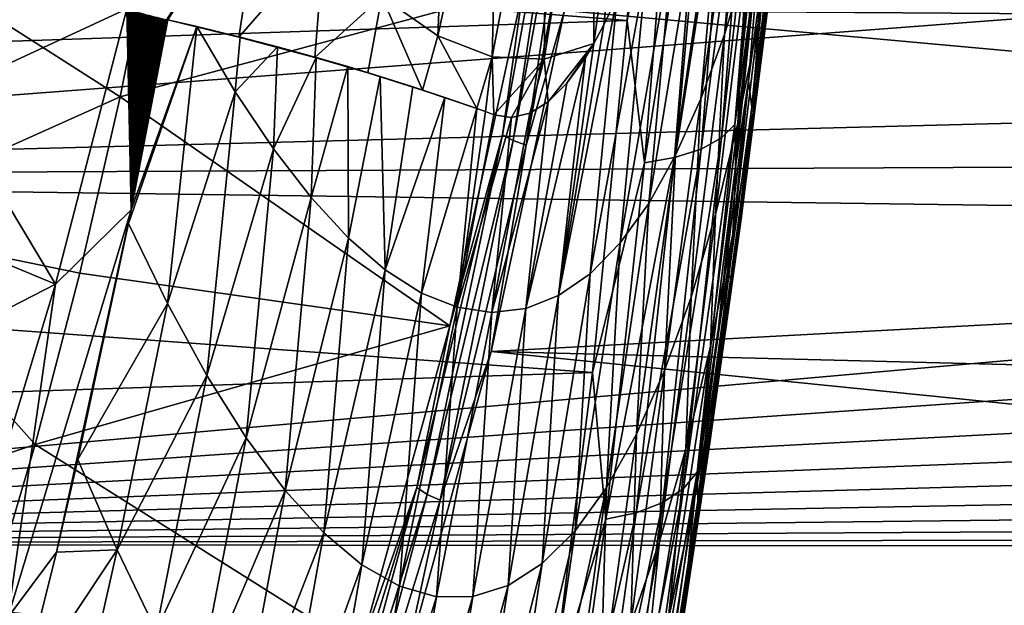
# Model space of a CAD drawing. Header units: metres. Extents: x -160 to 52, y -25 to 25.
# Tile 121 of 166: x 8.21 to 14.55, y -13.14 to -9.37. Entities that reach past the tile are written whole.
import ezdxf

# ---------------------------------------------------------------- set-up
doc = ezdxf.new("R2010")
doc.units = ezdxf.units.M
doc.layers.add('solid_509094_SW0001', color=7, linetype='CONTINUOUS')

msp = doc.modelspace()

# ---------------------------------------------------------------- linework, layer by layer
at = {"layer": 'solid_509094_SW0001'}
for points in [[(-9.064226, -7.692087, 249.129684), (12.122658, -9.374352, 244.010101), (12.298447, -6.985841, 244.927429)], [(12.298447, -6.985841, 244.927429), (12.122658, -9.374352, 244.010101), (12.432935, -7.847694, 244.570007)], [(10.984042, -7.526684, 216.200317), (10.903477, -9.473738, 217.088135), (10.541555, -9.219895, 215.131927)], [(11.302944, -7.662748, 217.975983), (10.903477, -9.473738, 217.088135), (10.984042, -7.526684, 216.200317)], [(13.015656, -7.538779, 231.383591), (12.889033, -8.999782, 231.923859), (12.750011, -9.464424, 230.686981)], [(12.884778, -7.928191, 230.141586), (13.015656, -7.538779, 231.383591), (12.750011, -9.464424, 230.686981)], [(12.173742, -7.58047, 223.33165), (11.908466, -9.52272, 223.0159), (11.899815, -7.689876, 221.544754)], [(12.173742, -7.58047, 223.33165), (11.973372, -9.402591, 223.361588), (11.908466, -9.52272, 223.0159)], [(12.173742, -7.58047, 223.33165), (12.059255, -9.222102, 223.816299), (11.973372, -9.402591, 223.361588)], [(11.302944, -7.662748, 217.975983), (11.253219, -9.609292, 219.057938), (10.903477, -9.473738, 217.088135)], [(11.608874, -7.717344, 219.758499), (11.253219, -9.609292, 219.057938), (11.302944, -7.662748, 217.975983)], [(13.010113, -7.661237, 243.951538), (12.925372, -7.726161, 244.144669), (12.730844, -10.129534, 243.096054)], [(12.816755, -10.043834, 242.911026), (13.010113, -7.661237, 243.951538), (12.730844, -10.129534, 243.096054)], [(13.042178, -7.670893, 243.727539), (13.010113, -7.661237, 243.951538), (12.816755, -10.043834, 242.911026)], [(12.982134, -8.481935, 243.406296), (13.042178, -7.670893, 243.727539), (12.816755, -10.043834, 242.911026)], [(-9.275437, -10.093714, 248.116028), (12.122658, -9.374352, 244.010101), (-9.064226, -7.692087, 249.129684)], [(11.608874, -7.717344, 219.758499), (11.587973, -9.624125, 221.035477), (11.253219, -9.609292, 219.057938)], [(11.760001, -7.705571, -23.255274), (11.319366, -10.111139, -22.310331), (11.452886, -9.16827, -22.630739)], [(11.388698, -10.148442, -22.359924), (11.319366, -10.111139, -22.310331), (11.760001, -7.705571, -23.255274)], [(11.830917, -7.734215, -23.308268), (11.388698, -10.148442, -22.359924), (11.760001, -7.705571, -23.255274)], [(11.472923, -10.17819, -22.385983), (11.388698, -10.148442, -22.359924), (11.830917, -7.734215, -23.308268)], [(11.916407, -7.757059, -23.337036), (11.472923, -10.17819, -22.385983), (11.830917, -7.734215, -23.308268)], [(11.899815, -7.689876, 221.544754), (11.908466, -9.52272, 223.0159), (11.587973, -9.624125, 221.035477)], [(11.899815, -7.689876, 221.544754), (11.587973, -9.624125, 221.035477), (11.608874, -7.717344, 219.758499)], [(12.925372, -7.726161, 244.144669), (12.794517, -7.781591, 244.320755), (12.598861, -10.202868, 243.265411)], [(12.730844, -10.129534, 243.096054), (12.925372, -7.726161, 244.144669), (12.598861, -10.202868, 243.265411)], [(11.916407, -7.757059, -23.337036), (11.719597, -9.309138, -22.770594), (11.472923, -10.17819, -22.385983)], [(12.794517, -7.781591, 244.320755), (12.625773, -7.822942, 244.465698), (12.429123, -10.257776, 243.405563)], [(12.598861, -10.202868, 243.265411), (12.794517, -7.781591, 244.320755), (12.429123, -10.257776, 243.405563)], [(12.122658, -9.374352, 244.010101), (12.235489, -10.290904, 243.507324), (12.432935, -7.847694, 244.570007)], [(12.625773, -7.822942, 244.465698), (12.432935, -7.847694, 244.570007), (12.235489, -10.290904, 243.507324)], [(12.429123, -10.257776, 243.405563), (12.625773, -7.822942, 244.465698), (12.235489, -10.290904, 243.507324)], [(21.743462, -8.820134, 22.964432), (1.200001, -7.897433, 23.297865), (1.200001, -10.383676, 22.301104)], [(12.884778, -7.928191, 230.141586), (12.750011, -9.464424, 230.686981), (12.598565, -9.879662, 229.435837)], [(12.741533, -8.275307, 228.889557), (12.884778, -7.928191, 230.141586), (12.598565, -9.879662, 229.435837)], [(12.966141, -9.391525, 234.610611), (13.014717, -8.488092, 233.144699), (13.126172, -7.931784, 234.347824)], [(13.080742, -8.696836, 235.808823), (12.966141, -9.391525, 234.610611), (13.126172, -7.931784, 234.347824)], [(26.609774, -8.123824, -23.219894), (26.66515, -9.413172, -22.727785), (11.719597, -9.309138, -22.770594)], [(12.741533, -8.275307, 228.889557), (12.598565, -9.879662, 229.435837), (12.435602, -10.243142, 228.17215)], [(12.587134, -8.578106, 227.628693), (12.741533, -8.275307, 228.889557), (12.435602, -10.243142, 228.17215)], [(13.145507, -8.252612, 238.600449), (13.085559, -8.621219, 239.893372), (12.980042, -9.663602, 238.821732)], [(13.048162, -9.134631, 237.493774), (13.145507, -8.252612, 238.600449), (12.980042, -9.663602, 238.821732)], [(9.792314, -8.373293, 211.283142), (9.159543, -9.369472, 209.615509), (9.156151, -9.368707, 209.603424)], [(9.792314, -8.373293, 211.283142), (9.16294, -9.370238, 209.627609), (9.159543, -9.369472, 209.615509)], [(9.792314, -8.373293, 211.283142), (9.621823, -9.481275, 211.388641), (9.16294, -9.370238, 209.627609)], [(9.792314, -8.373293, 211.283142), (10.170249, -8.851454, 213.195068), (9.621823, -9.481275, 211.388641)], [(12.909162, -9.362386, 243.014404), (12.982134, -8.481935, 243.406296), (12.816755, -10.043834, 242.911026)], [(13.014221, -8.459756, 242.693451), (12.909162, -9.362386, 243.014404), (12.82023, -10.317547, 242.535233)], [(13.014221, -8.459756, 242.693451), (12.82023, -10.317547, 242.535233), (12.904966, -9.763989, 241.85878)], [(12.836384, -10.035403, 233.385818), (12.889033, -8.999782, 231.923859), (13.014717, -8.488092, 233.144699)], [(12.966141, -9.391525, 234.610611), (12.836384, -10.035403, 233.385818), (13.014717, -8.488092, 233.144699)], [(13.034841, -8.769098, 241.227585), (13.014221, -8.459756, 242.693451), (12.904966, -9.763989, 241.85878)], [(12.587134, -8.578106, 227.628693), (12.435602, -10.243142, 228.17215), (12.261865, -10.552965, 226.897827)], [(12.422157, -8.835022, 226.360443), (12.587134, -8.578106, 227.628693), (12.261865, -10.552965, 226.897827)], [(13.085559, -8.621219, 239.893372), (13.034841, -8.769098, 241.227585), (12.926089, -9.933959, 240.260025)], [(12.980042, -9.663602, 238.821732), (13.085559, -8.621219, 239.893372), (12.926089, -9.933959, 240.260025)], [(9.087467, -8.69931, -17.558083), (8.856777, -9.86658, -17.063366), (7.03512, -8.702924, -18.604385)], [(8.856777, -9.86658, -17.063366), (7.03512, -10.681931, -17.5431), (7.03512, -8.702924, -18.604385)], [(11.452886, -9.16827, -22.630739), (8.856777, -9.86658, -17.063366), (9.087467, -8.69931, -17.558083)], [(12.934363, -9.968204, 236.348175), (12.966141, -9.391525, 234.610611), (13.080742, -8.696836, 235.808823)], [(12.934363, -9.968204, 236.348175), (13.080742, -8.696836, 235.808823), (13.048162, -9.134631, 237.493774)], [(12.926089, -9.933959, 240.260025), (13.034841, -8.769098, 241.227585), (12.904966, -9.763989, 241.85878)], [(22.973461, -9.819043, 22.555405), (21.743462, -8.820134, 22.964432), (1.200001, -10.383676, 22.301104)], [(10.170249, -8.851454, 213.195068), (10.10989, -9.611925, 213.471558), (9.621823, -9.481275, 211.388641)], [(10.170249, -8.851454, 213.195068), (10.541555, -9.219895, 215.131927), (10.10989, -9.611925, 213.471558)], [(12.422157, -8.835022, 226.360443), (12.261865, -10.552965, 226.897827), (12.077874, -10.807829, 225.614975)], [(12.246522, -9.044952, 225.086533), (12.422157, -8.835022, 226.360443), (12.077874, -10.807829, 225.614975)], [(7.707957, -9.851088, 203.391403), (7.814624, -8.953896, 202.946869), (8.898806, -9.30004, 208.508865)], [(12.692289, -10.625036, 232.136642), (12.750011, -9.464424, 230.686981), (12.889033, -8.999782, 231.923859)], [(12.836384, -10.035403, 233.385818), (12.692289, -10.625036, 232.136642), (12.889033, -8.999782, 231.923859)], [(12.246522, -9.044952, 225.086533), (12.077874, -10.807829, 225.614975), (11.884135, -11.006474, 224.325699)], [(12.059255, -9.222102, 223.816299), (12.246522, -9.044952, 225.086533), (11.884135, -11.006474, 224.325699)], [(13.048162, -9.134631, 237.493774), (12.980042, -9.663602, 238.821732), (12.856596, -10.652061, 237.69664)], [(12.934363, -9.968204, 236.348175), (13.048162, -9.134631, 237.493774), (12.856596, -10.652061, 237.69664)], [(11.452886, -9.16827, -22.630739), (10.980576, -11.341243, -21.617867), (8.856777, -9.86658, -17.063366)], [(11.319366, -10.111139, -22.310331), (10.980576, -11.341243, -21.617867), (11.452886, -9.16827, -22.630739)], [(10.541555, -9.219895, 215.131927), (10.452127, -9.711814, 215.070496), (10.10989, -9.611925, 213.471558)], [(10.541555, -9.219895, 215.131927), (10.803775, -9.82235, 216.84549), (10.452127, -9.711814, 215.070496)], [(10.541555, -9.219895, 215.131927), (10.903477, -9.473738, 217.088135), (10.803775, -9.82235, 216.84549)], [(12.059255, -9.222102, 223.816299), (11.884135, -11.006474, 224.325699), (11.681172, -11.147671, 223.03215)], [(11.973372, -9.402591, 223.361588), (12.059255, -9.222102, 223.816299), (11.681172, -11.147671, 223.03215)], [(8.439683, -11.073196, 208.362762), (7.707957, -9.851088, 203.391403), (8.898806, -9.30004, 208.508865)], [(8.439683, -11.073196, 208.362762), (8.898806, -9.30004, 208.508865), (8.927824, -10.594546, 209.776978)], [(8.904496, -9.301842, 208.538101), (8.927824, -10.594546, 209.776978), (8.898806, -9.30004, 208.508865)], [(8.904496, -9.301842, 208.538101), (8.910307, -9.303672, 208.567642), (8.927824, -10.594546, 209.776978)], [(8.910307, -9.303672, 208.567642), (8.91619, -9.305505, 208.597198), (8.927824, -10.594546, 209.776978)], [(8.91619, -9.305505, 208.597198), (8.922148, -9.307342, 208.626801), (8.927824, -10.594546, 209.776978)], [(8.922148, -9.307342, 208.626801), (8.928179, -9.309181, 208.656418), (8.927824, -10.594546, 209.776978)], [(8.928179, -9.309181, 208.656418), (8.934283, -9.311025, 208.686066), (8.927824, -10.594546, 209.776978)], [(8.934283, -9.311025, 208.686066), (8.940462, -9.312872, 208.715744), (8.927824, -10.594546, 209.776978)], [(8.940462, -9.312872, 208.715744), (8.946714, -9.314723, 208.745453), (8.927824, -10.594546, 209.776978)], [(8.946714, -9.314723, 208.745453), (8.953041, -9.316577, 208.775192), (8.927824, -10.594546, 209.776978)], [(8.953041, -9.316577, 208.775192), (8.959443, -9.318436, 208.804947), (8.927824, -10.594546, 209.776978)], [(8.959443, -9.318436, 208.804947), (8.965919, -9.320296, 208.834747), (8.927824, -10.594546, 209.776978)], [(8.965919, -9.320296, 208.834747), (8.972468, -9.322162, 208.864563), (8.927824, -10.594546, 209.776978)], [(8.972468, -9.322162, 208.864563), (8.979093, -9.324029, 208.894409), (8.927824, -10.594546, 209.776978)], [(8.979093, -9.324029, 208.894409), (8.985791, -9.3259, 208.924271), (8.927824, -10.594546, 209.776978)], [(26.729221, -10.673163, -22.164015), (11.245987, -11.507751, -21.742393), (11.719597, -9.309138, -22.770594)], [(11.472923, -10.17819, -22.385983), (11.719597, -9.309138, -22.770594), (11.245987, -11.507751, -21.742393)], [(26.66515, -9.413172, -22.727785), (26.729221, -10.673163, -22.164015), (11.719597, -9.309138, -22.770594)], [(-9.275437, -10.093714, 248.116028), (11.89925, -11.642281, 242.83049), (12.122658, -9.374352, 244.010101)], [(8.985791, -9.3259, 208.924271), (8.992564, -9.327774, 208.954178), (8.927824, -10.594546, 209.776978)], [(8.992564, -9.327774, 208.954178), (8.999411, -9.329651, 208.9841), (8.927824, -10.594546, 209.776978)], [(8.999411, -9.329651, 208.9841), (9.006332, -9.33153, 209.014038), (8.927824, -10.594546, 209.776978)], [(9.006332, -9.33153, 209.014038), (9.015123, -9.333893, 209.051666), (8.927824, -10.594546, 209.776978)], [(9.015123, -9.333893, 209.051666), (9.020267, -9.335262, 209.073471), (8.927824, -10.594546, 209.776978)], [(9.020267, -9.335262, 209.073471), (9.027235, -9.337104, 209.102753), (8.927824, -10.594546, 209.776978)], [(9.027235, -9.337104, 209.102753), (9.034274, -9.338948, 209.132065), (8.927824, -10.594546, 209.776978)], [(9.034274, -9.338948, 209.132065), (9.041385, -9.340796, 209.161407), (8.927824, -10.594546, 209.776978)], [(9.041385, -9.340796, 209.161407), (9.048568, -9.342645, 209.190765), (8.927824, -10.594546, 209.776978)], [(9.048568, -9.342645, 209.190765), (9.055822, -9.344497, 209.220154), (8.927824, -10.594546, 209.776978)], [(9.055822, -9.344497, 209.220154), (9.06315, -9.346353, 209.249573), (8.927824, -10.594546, 209.776978)], [(9.06315, -9.346353, 209.249573), (9.070551, -9.34821, 209.279007), (8.927824, -10.594546, 209.776978)], [(9.070551, -9.34821, 209.279007), (9.078022, -9.35007, 209.308472), (8.927824, -10.594546, 209.776978)], [(9.078022, -9.35007, 209.308472), (9.085565, -9.351933, 209.337967), (8.927824, -10.594546, 209.776978)], [(9.085565, -9.351933, 209.337967), (9.093177, -9.353797, 209.367477), (8.927824, -10.594546, 209.776978)], [(9.093177, -9.353797, 209.367477), (9.10086, -9.355663, 209.397018), (8.927824, -10.594546, 209.776978)], [(9.10086, -9.355663, 209.397018), (9.10861, -9.357532, 209.42659), (8.927824, -10.594546, 209.776978)], [(9.10861, -9.357532, 209.42659), (9.11643, -9.359401, 209.456177), (8.927824, -10.594546, 209.776978)], [(9.11643, -9.359401, 209.456177), (9.124317, -9.361272, 209.485779), (8.927824, -10.594546, 209.776978)], [(9.124317, -9.361272, 209.485779), (9.132271, -9.363144, 209.515427), (8.927824, -10.594546, 209.776978)], [(9.132271, -9.363144, 209.515427), (9.140291, -9.365018, 209.545074), (8.927824, -10.594546, 209.776978)], [(9.140291, -9.365018, 209.545074), (9.148378, -9.366893, 209.574753), (8.927824, -10.594546, 209.776978)], [(9.148378, -9.366893, 209.574753), (9.156151, -9.368707, 209.603424), (8.927824, -10.594546, 209.776978)], [(8.927824, -10.594546, 209.776978), (9.156151, -9.368707, 209.603424), (9.159543, -9.369472, 209.615509)], [(9.159543, -9.369472, 209.615509), (9.16294, -9.370238, 209.627609), (8.927824, -10.594546, 209.776978)], [(8.927824, -10.594546, 209.776978), (9.16294, -9.370238, 209.627609), (9.349813, -9.413164, 210.306442)], [(9.621823, -9.481275, 211.388641), (9.349813, -9.413164, 210.306442), (9.16294, -9.370238, 209.627609)], [(12.122658, -9.374352, 244.010101), (11.89925, -11.642281, 242.83049), (12.235489, -10.290904, 243.507324)], [(12.82023, -10.317547, 242.535233), (12.909162, -9.362386, 243.014404), (12.816755, -10.043834, 242.911026)], [(8.910137, -10.68337, 209.789886), (8.927824, -10.594546, 209.776978), (9.349813, -9.413164, 210.306442)], [(9.162389, -11.197237, 211.032471), (8.910137, -10.68337, 209.789886), (9.349813, -9.413164, 210.306442)], [(9.162389, -11.197237, 211.032471), (9.349813, -9.413164, 210.306442), (9.598265, -9.833356, 211.535187)], [(9.349813, -9.413164, 210.306442), (9.392691, -9.423332, 210.467529), (9.628773, -9.481295, 211.387527)], [(9.598265, -9.833356, 211.535187), (9.349813, -9.413164, 210.306442), (9.628773, -9.481295, 211.387527)], [(9.621823, -9.481275, 211.388641), (9.392691, -9.423332, 210.467529), (9.349813, -9.413164, 210.306442)], [(9.621823, -9.481275, 211.388641), (9.628773, -9.481295, 211.387527), (9.392691, -9.423332, 210.467529)], [(11.908466, -9.52272, 223.0159), (11.973372, -9.402591, 223.361588), (11.681172, -11.147671, 223.03215)], [(12.804894, -10.748917, 235.166077), (12.836384, -10.035403, 233.385818), (12.966141, -9.391525, 234.610611)], [(12.804894, -10.748917, 235.166077), (12.966141, -9.391525, 234.610611), (12.934363, -9.968204, 236.348175)], [(9.598265, -9.833356, 211.535187), (9.628773, -9.481295, 211.387527), (9.871184, -9.544163, 212.388245)], [(9.621823, -9.481275, 211.388641), (10.10989, -9.611925, 213.471558), (9.628773, -9.481295, 211.387527)], [(10.10989, -9.611925, 213.471558), (9.871184, -9.544163, 212.388245), (9.628773, -9.481295, 211.387527)], [(10.903477, -9.473738, 217.088135), (11.154376, -9.941914, 218.771683), (10.803775, -9.82235, 216.84549)], [(10.903477, -9.473738, 217.088135), (11.253219, -9.609292, 219.057938), (11.154376, -9.941914, 218.771683)], [(12.534746, -11.157532, 230.86557), (12.598565, -9.879662, 229.435837), (12.750011, -9.464424, 230.686981)], [(12.692289, -10.625036, 232.136642), (12.534746, -11.157532, 230.86557), (12.750011, -9.464424, 230.686981)], [(9.843918, -10.200477, 212.774658), (9.598265, -9.833356, 211.535187), (9.871184, -9.544163, 212.388245)], [(9.843918, -10.200477, 212.774658), (9.871184, -9.544163, 212.388245), (10.120021, -9.61262, 213.481079)], [(10.10989, -9.611925, 213.471558), (10.120021, -9.61262, 213.481079), (9.871184, -9.544163, 212.388245)], [(11.587973, -9.624125, 221.035477), (11.908466, -9.52272, 223.0159), (11.614335, -9.897635, 221.416611)], [(11.614335, -9.897635, 221.416611), (11.908466, -9.52272, 223.0159), (11.734236, -9.777723, 222.075821)], [(11.854203, -9.612455, 222.725067), (11.908466, -9.52272, 223.0159), (11.681172, -11.147671, 223.03215)], [(11.734236, -9.777723, 222.075821), (11.908466, -9.52272, 223.0159), (11.854203, -9.612455, 222.725067)], [(10.087018, -10.515354, 214.028503), (9.843918, -10.200477, 212.774658), (10.120021, -9.61262, 213.481079)], [(10.087018, -10.515354, 214.028503), (10.120021, -9.61262, 213.481079), (10.32347, -9.671544, 214.42395)], [(10.10989, -9.611925, 213.471558), (10.452127, -9.711814, 215.070496), (10.120021, -9.61262, 213.481079)], [(10.452127, -9.711814, 215.070496), (10.32347, -9.671544, 214.42395), (10.120021, -9.61262, 213.481079)], [(11.253219, -9.609292, 219.057938), (11.209368, -9.961668, 219.090546), (11.154376, -9.941914, 218.771683)], [(11.253219, -9.609292, 219.057938), (11.263471, -9.981393, 219.409088), (11.209368, -9.961668, 219.090546)], [(11.253219, -9.609292, 219.057938), (11.587973, -9.624125, 221.035477), (11.263471, -9.981393, 219.409088)], [(11.587973, -9.624125, 221.035477), (11.378355, -9.999692, 220.081589), (11.263471, -9.981393, 219.409088)], [(11.587973, -9.624125, 221.035477), (11.495491, -9.971758, 220.751266), (11.378355, -9.999692, 220.081589)], [(11.854203, -9.612455, 222.725067), (11.681172, -11.147671, 223.03215), (11.469855, -11.230784, 221.736359)], [(11.734236, -9.777723, 222.075821), (11.854203, -9.612455, 222.725067), (11.469855, -11.230784, 221.736359)], [(11.587973, -9.624125, 221.035477), (11.614335, -9.897635, 221.416611), (11.495491, -9.971758, 220.751266)], [(10.327284, -10.776179, 215.294739), (10.087018, -10.515354, 214.028503), (10.32347, -9.671544, 214.42395)], [(10.327284, -10.776179, 215.294739), (10.32347, -9.671544, 214.42395), (10.531673, -9.734687, 215.436371)], [(10.452127, -9.711814, 215.070496), (10.531673, -9.734687, 215.436371), (10.32347, -9.671544, 214.42395)], [(12.980042, -9.663602, 238.821732), (12.926089, -9.933959, 240.260025), (12.799295, -11.045211, 239.226746)], [(12.856596, -10.652061, 237.69664), (12.980042, -9.663602, 238.821732), (12.799295, -11.045211, 239.226746)], [(10.564309, -10.981725, 216.571182), (10.327284, -10.776179, 215.294739), (10.531673, -9.734687, 215.436371)], [(10.452127, -9.711814, 215.070496), (10.803775, -9.82235, 216.84549), (10.531673, -9.734687, 215.436371)], [(10.564309, -10.981725, 216.571182), (10.531673, -9.734687, 215.436371), (10.74115, -9.801158, 216.504196)], [(10.803775, -9.82235, 216.84549), (10.74115, -9.801158, 216.504196), (10.531673, -9.734687, 215.436371)], [(12.904966, -9.763989, 241.85878), (12.82023, -10.317547, 242.535233), (12.711269, -11.35389, 241.946655)], [(12.904966, -9.763989, 241.85878), (12.711269, -11.35389, 241.946655), (12.777159, -11.016639, 240.94368)], [(12.926089, -9.933959, 240.260025), (12.904966, -9.763989, 241.85878), (12.777159, -11.016639, 240.94368)], [(23.653563, -10.276077, 22.350885), (22.973461, -9.819043, 22.555405), (1.200001, -10.383676, 22.301104)], [(10.564309, -10.981725, 216.571182), (10.74115, -9.801158, 216.504196), (10.94832, -9.870143, 217.614532)], [(10.803775, -9.82235, 216.84549), (10.94832, -9.870143, 217.614532), (10.74115, -9.801158, 216.504196)], [(10.803775, -9.82235, 216.84549), (11.154376, -9.941914, 218.771683), (10.94832, -9.870143, 217.614532)], [(11.614335, -9.897635, 221.416611), (11.734236, -9.777723, 222.075821), (11.469855, -11.230784, 221.736359)], [(8.856777, -9.86658, -17.063366), (8.597022, -11.003695, -16.506319), (7.03512, -10.681931, -17.5431)], [(8.439683, -11.073196, 208.362762), (7.595543, -10.72255, 203.873413), (7.707957, -9.851088, 203.391403)], [(10.980576, -11.341243, -21.617867), (8.597022, -11.003695, -16.506319), (8.856777, -9.86658, -17.063366)], [(9.4151, -11.661424, 212.29863), (9.162389, -11.197237, 211.032471), (9.598265, -9.833356, 211.535187)], [(9.4151, -11.661424, 212.29863), (9.598265, -9.833356, 211.535187), (9.843918, -10.200477, 212.774658)], [(10.797666, -11.130848, 217.855713), (10.564309, -10.981725, 216.571182), (10.94832, -9.870143, 217.614532)], [(10.797666, -11.130848, 217.855713), (10.94832, -9.870143, 217.614532), (11.154376, -9.941914, 218.771683)], [(12.36465, -11.630025, 229.575073), (12.435602, -10.243142, 228.17215), (12.598565, -9.879662, 229.435837)], [(12.534746, -11.157532, 230.86557), (12.36465, -11.630025, 229.575073), (12.598565, -9.879662, 229.435837)], [(11.026923, -11.222413, 219.146133), (10.797666, -11.130848, 217.855713), (11.154376, -9.941914, 218.771683)], [(11.026923, -11.222413, 219.146133), (11.154376, -9.941914, 218.771683), (11.209368, -9.961668, 219.090546)], [(11.614335, -9.897635, 221.416611), (11.469855, -11.230784, 221.736359), (11.251372, -11.255722, 220.440353)], [(11.495491, -9.971758, 220.751266), (11.614335, -9.897635, 221.416611), (11.251372, -11.255722, 220.440353)], [(12.799295, -11.045211, 239.226746), (12.926089, -9.933959, 240.260025), (12.777159, -11.016639, 240.94368)], [(11.026923, -11.222413, 219.146133), (11.209368, -9.961668, 219.090546), (11.263471, -9.981393, 219.409088)], [(11.378355, -9.999692, 220.081589), (11.026923, -11.222413, 219.146133), (11.263471, -9.981393, 219.409088)], [(11.378355, -9.999692, 220.081589), (11.251372, -11.255722, 220.440353), (11.026923, -11.222413, 219.146133)], [(11.378355, -9.999692, 220.081589), (11.495491, -9.971758, 220.751266), (11.251372, -11.255722, 220.440353)], [(12.934363, -9.968204, 236.348175), (12.856596, -10.652061, 237.69664), (12.716118, -11.581283, 236.521408)], [(12.804894, -10.748917, 235.166077), (12.934363, -9.968204, 236.348175), (12.716118, -11.581283, 236.521408)], [(12.816755, -10.043834, 242.911026), (12.730844, -10.129534, 243.096054), (12.486287, -12.390125, 241.775513)], [(12.574322, -12.284773, 241.600998), (12.816755, -10.043834, 242.911026), (12.486287, -12.390125, 241.775513)], [(12.82023, -10.317547, 242.535233), (12.816755, -10.043834, 242.911026), (12.574322, -12.284773, 241.600998)], [(12.660542, -11.472383, 233.949966), (12.692289, -10.625036, 232.136642), (12.836384, -10.035403, 233.385818)], [(12.660542, -11.472383, 233.949966), (12.836384, -10.035403, 233.385818), (12.804894, -10.748917, 235.166077)], [(-9.542068, -12.358964, 246.836395), (11.89925, -11.642281, 242.83049), (-9.275437, -10.093714, 248.116028)], [(11.319366, -10.111139, -22.310331), (10.767636, -12.384705, -21.127142), (10.980576, -11.341243, -21.617867)], [(10.835032, -12.429991, -21.172583), (10.767636, -12.384705, -21.127142), (11.319366, -10.111139, -22.310331)], [(11.388698, -10.148442, -22.359924), (10.835032, -12.429991, -21.172583), (11.319366, -10.111139, -22.310331)], [(10.917713, -12.466105, -21.19533), (10.835032, -12.429991, -21.172583), (11.388698, -10.148442, -22.359924)], [(11.472923, -10.17819, -22.385983), (10.917713, -12.466105, -21.19533), (11.388698, -10.148442, -22.359924)], [(12.730844, -10.129534, 243.096054), (12.598861, -10.202868, 243.265411), (12.352294, -12.480357, 241.935944)], [(12.486287, -12.390125, 241.775513), (12.730844, -10.129534, 243.096054), (12.352294, -12.480357, 241.935944)], [(9.667721, -12.064511, 213.584991), (9.4151, -11.661424, 212.29863), (9.843918, -10.200477, 212.774658)], [(9.667721, -12.064511, 213.584991), (9.843918, -10.200477, 212.774658), (10.087018, -10.515354, 214.028503)], [(11.472923, -10.17819, -22.385983), (11.245987, -11.507751, -21.742393), (10.917713, -12.466105, -21.19533)], [(12.598861, -10.202868, 243.265411), (12.429123, -10.257776, 243.405563), (12.180817, -12.548015, 242.069534)], [(12.352294, -12.480357, 241.935944), (12.598861, -10.202868, 243.265411), (12.180817, -12.548015, 242.069534)], [(24.372379, -10.699874, 22.151131), (23.653563, -10.276077, 22.350885), (1.200001, -10.383676, 22.301104)], [(12.429123, -10.257776, 243.405563), (12.235489, -10.290904, 243.507324), (11.985831, -12.588961, 242.16745)], [(12.180817, -12.548015, 242.069534), (12.429123, -10.257776, 243.405563), (11.985831, -12.588961, 242.16745)], [(12.182888, -12.039717, 228.267654), (12.261865, -10.552965, 226.897827), (12.435602, -10.243142, 228.17215)], [(12.36465, -11.630025, 229.575073), (12.182888, -12.039717, 228.267654), (12.435602, -10.243142, 228.17215)], [(11.89925, -11.642281, 242.83049), (11.985831, -12.588961, 242.16745), (12.235489, -10.290904, 243.507324)], [(12.711269, -11.35389, 241.946655), (12.82023, -10.317547, 242.535233), (12.574322, -12.284773, 241.600998)], [(24.372379, -10.699874, 22.151131), (1.200001, -10.383676, 22.301104), (1.200001, -12.746806, 21.039934)], [(9.918949, -12.403605, 214.889084), (9.667721, -12.064511, 213.584991), (10.087018, -10.515354, 214.028503)], [(9.918949, -12.403605, 214.889084), (10.087018, -10.515354, 214.028503), (10.327284, -10.776179, 215.294739)], [(11.990315, -12.384583, 226.946045), (12.077874, -10.807829, 225.614975), (12.261865, -10.552965, 226.897827)], [(12.182888, -12.039717, 228.267654), (11.990315, -12.384583, 226.946045), (12.261865, -10.552965, 226.897827)], [(8.132557, -13.221568, 209.554398), (8.927824, -10.594546, 209.776978), (8.445662, -12.801512, 210.112534)], [(8.132557, -13.221568, 209.554398), (8.439683, -11.073196, 208.362762), (8.927824, -10.594546, 209.776978)], [(8.584702, -12.204381, 210.018433), (8.445662, -12.801512, 210.112534), (8.927824, -10.594546, 209.776978)], [(8.584702, -12.204381, 210.018433), (8.927824, -10.594546, 209.776978), (8.910137, -10.68337, 209.789886)], [(12.502158, -12.134836, 232.702652), (12.534746, -11.157532, 230.86557), (12.692289, -10.625036, 232.136642)], [(12.502158, -12.134836, 232.702652), (12.692289, -10.625036, 232.136642), (12.660542, -11.472383, 233.949966)], [(12.856596, -10.652061, 237.69664), (12.799295, -11.045211, 239.226746), (12.655331, -12.097164, 238.131363)], [(12.716118, -11.581283, 236.521408), (12.856596, -10.652061, 237.69664), (12.655331, -12.097164, 238.131363)], [(25.12649, -11.087589, 21.959627), (24.372379, -10.699874, 22.151131), (1.200001, -12.746806, 21.039934)], [(8.308819, -12.107064, -15.888266), (7.03512, -12.533252, -16.272112), (7.03512, -10.681931, -17.5431)], [(8.597022, -11.003695, -16.506319), (8.308819, -12.107064, -15.888266), (7.03512, -10.681931, -17.5431)], [(8.584702, -12.204381, 210.018433), (8.910137, -10.68337, 209.789886), (9.162389, -11.197237, 211.032471)], [(26.729221, -10.673163, -22.164015), (26.802046, -11.899747, -21.53035), (11.245987, -11.507751, -21.742393)], [(8.439683, -11.073196, 208.362762), (7.478582, -11.567609, 204.391022), (7.595543, -10.72255, 203.873413)], [(10.167935, -12.676833, 216.208145), (9.918949, -12.403605, 214.889084), (10.327284, -10.776179, 215.294739)], [(10.167935, -12.676833, 216.208145), (10.327284, -10.776179, 215.294739), (10.564309, -10.981725, 216.571182)], [(12.804894, -10.748917, 235.166077), (12.716118, -11.581283, 236.521408), (12.559503, -12.445951, 235.299286)], [(12.660542, -11.472383, 233.949966), (12.804894, -10.748917, 235.166077), (12.559503, -12.445951, 235.299286)], [(11.787761, -12.663077, 225.613098), (11.884135, -11.006474, 224.325699), (12.077874, -10.807829, 225.614975)], [(11.990315, -12.384583, 226.946045), (11.787761, -12.663077, 225.613098), (12.077874, -10.807829, 225.614975)], [(10.980576, -11.341243, -21.617867), (8.308819, -12.107064, -15.888266), (8.597022, -11.003695, -16.506319)], [(10.414071, -12.882885, 217.53923), (10.167935, -12.676833, 216.208145), (10.564309, -10.981725, 216.571182)], [(10.414071, -12.882885, 217.53923), (10.564309, -10.981725, 216.571182), (10.797666, -11.130848, 217.855713)], [(11.576054, -12.873662, 224.271683), (11.681172, -11.147671, 223.03215), (11.884135, -11.006474, 224.325699)], [(11.787761, -12.663077, 225.613098), (11.576054, -12.873662, 224.271683), (11.884135, -11.006474, 224.325699)], [(12.777159, -11.016639, 240.94368), (12.711269, -11.35389, 241.946655), (12.577859, -12.469942, 241.224686)], [(12.777159, -11.016639, 240.94368), (12.577859, -12.469942, 241.224686), (12.631522, -12.210982, 239.951416)], [(12.799295, -11.045211, 239.226746), (12.777159, -11.016639, 240.94368), (12.631522, -12.210982, 239.951416)], [(25.910231, -11.435631, 21.780409), (25.12649, -11.087589, 21.959627), (1.200001, -12.746806, 21.039934)], [(8.439683, -11.073196, 208.362762), (7.93432, -12.732397, 208.212128), (7.478582, -11.567609, 204.391022)], [(8.132557, -13.221568, 209.554398), (7.93432, -12.732397, 208.212128), (8.439683, -11.073196, 208.362762)], [(12.655331, -12.097164, 238.131363), (12.799295, -11.045211, 239.226746), (12.631522, -12.210982, 239.951416)], [(10.656754, -13.020457, 218.879364), (10.414071, -12.882885, 217.53923), (10.797666, -11.130848, 217.855713)], [(10.656754, -13.020457, 218.879364), (10.797666, -11.130848, 217.855713), (11.026923, -11.222413, 219.146133)], [(11.356051, -13.014964, 222.924698), (11.469855, -11.230784, 221.736359), (11.681172, -11.147671, 223.03215)], [(11.576054, -12.873662, 224.271683), (11.356051, -13.014964, 222.924698), (11.681172, -11.147671, 223.03215)], [(12.330655, -12.733065, 231.427246), (12.36465, -11.630025, 229.575073), (12.534746, -11.157532, 230.86557)], [(12.330655, -12.733065, 231.427246), (12.534746, -11.157532, 230.86557), (12.502158, -12.134836, 232.702652)], [(8.584702, -12.204381, 210.018433), (9.162389, -11.197237, 211.032471), (8.836457, -12.78684, 211.267181)], [(8.836457, -12.78684, 211.267181), (9.162389, -11.197237, 211.032471), (9.4151, -11.661424, 212.29863)], [(10.895318, -13.088427, 220.225601), (10.656754, -13.020457, 218.879364), (11.026923, -11.222413, 219.146133)], [(10.895318, -13.088427, 220.225601), (11.026923, -11.222413, 219.146133), (11.251372, -11.255722, 220.440353)], [(11.128778, -13.086575, 221.575027), (10.895318, -13.088427, 220.225601), (11.251372, -11.255722, 220.440353)], [(11.128778, -13.086575, 221.575027), (11.251372, -11.255722, 220.440353), (11.469855, -11.230784, 221.736359)], [(11.356051, -13.014964, 222.924698), (11.128778, -13.086575, 221.575027), (11.469855, -11.230784, 221.736359)], [(10.980576, -11.341243, -21.617867), (10.403776, -13.426029, -20.380917), (8.308819, -12.107064, -15.888266)], [(10.767636, -12.384705, -21.127142), (10.403776, -13.426029, -20.380917), (10.980576, -11.341243, -21.617867)], [(12.577859, -12.469942, 241.224686), (12.711269, -11.35389, 241.946655), (12.574322, -12.284773, 241.600998)], [(26.720205, -11.742796, 21.61635), (25.910231, -11.435631, 21.780409), (1.200001, -12.746806, 21.039934)], [(12.660542, -11.472383, 233.949966), (12.559503, -12.445951, 235.299286), (12.387675, -13.241006, 234.033737)], [(12.502158, -12.134836, 232.702652), (12.660542, -11.472383, 233.949966), (12.387675, -13.241006, 234.033737)], [(26.883682, -13.088967, -20.8288), (10.668458, -13.61539, -20.48856), (11.245987, -11.507751, -21.742393)], [(10.917713, -12.466105, -21.19533), (11.245987, -11.507751, -21.742393), (10.668458, -13.61539, -20.48856)], [(26.802046, -11.899747, -21.53035), (26.883682, -13.088967, -20.8288), (11.245987, -11.507751, -21.742393)], [(12.716118, -11.581283, 236.521408), (12.655331, -12.097164, 238.131363), (12.495097, -13.084269, 236.977676)], [(12.559503, -12.445951, 235.299286), (12.716118, -11.581283, 236.521408), (12.495097, -13.084269, 236.977676)], [(-9.542068, -12.358964, 246.836395), (11.630672, -13.758876, 241.404434), (11.89925, -11.642281, 242.83049)], [(8.836457, -12.78684, 211.267181), (9.4151, -11.661424, 212.29863), (9.088826, -13.307464, 212.544617)], [(9.088826, -13.307464, 212.544617), (9.4151, -11.661424, 212.29863), (9.667721, -12.064511, 213.584991)], [(11.89925, -11.642281, 242.83049), (11.630672, -13.758876, 241.404434), (11.985831, -12.588961, 242.16745)], [(12.146948, -13.263882, 230.126892), (12.182888, -12.039717, 228.267654), (12.36465, -11.630025, 229.575073)], [(12.146948, -13.263882, 230.126892), (12.36465, -11.630025, 229.575073), (12.330655, -12.733065, 231.427246)], [(27.555084, -12.00857, 21.469841), (26.720205, -11.742796, 21.61635), (1.200001, -12.746806, 21.039934)], [(28.421085, -12.234677, 21.341803), (27.555084, -12.00857, 21.469841), (1.200001, -12.746806, 21.039934)], [(11.951953, -13.724184, 228.804733), (11.990315, -12.384583, 226.946045), (12.182888, -12.039717, 228.267654)], [(11.951953, -13.724184, 228.804733), (12.182888, -12.039717, 228.267654), (12.146948, -13.263882, 230.126892)], [(8.308819, -12.107064, -15.888266), (7.993079, -13.172276, -15.211159), (7.03512, -12.533252, -16.272112)], [(10.403776, -13.426029, -20.380917), (7.993079, -13.172276, -15.211159), (8.308819, -12.107064, -15.888266)], [(9.088826, -13.307464, 212.544617), (9.667721, -12.064511, 213.584991), (9.342381, -13.759045, 213.84697)], [(9.342381, -13.759045, 213.84697), (9.667721, -12.064511, 213.584991), (9.918949, -12.403605, 214.889084)], [(12.655331, -12.097164, 238.131363), (12.631522, -12.210982, 239.951416), (12.468967, -13.341033, 238.886246)], [(12.495097, -13.084269, 236.977676), (12.655331, -12.097164, 238.131363), (12.468967, -13.341033, 238.886246)], [(12.502158, -12.134836, 232.702652), (12.387675, -13.241006, 234.033737), (12.201674, -13.962372, 232.728836)], [(12.330655, -12.733065, 231.427246), (12.502158, -12.134836, 232.702652), (12.201674, -13.962372, 232.728836)], [(29.339638, -12.424949, 21.231592), (28.421085, -12.234677, 21.341803), (1.200001, -12.746806, 21.039934)], [(8.584702, -12.204381, 210.018433), (8.836457, -12.78684, 211.267181), (8.445662, -12.801512, 210.112534)], [(12.631522, -12.210982, 239.951416), (12.577859, -12.469942, 241.224686), (12.418326, -13.636584, 240.360031)], [(12.631522, -12.210982, 239.951416), (12.418326, -13.636584, 240.360031), (12.468967, -13.341033, 238.886246)], [(12.574322, -12.284773, 241.600998), (12.486287, -12.390125, 241.775513), (12.194909, -14.476129, 240.201385)], [(12.285942, -14.352513, 240.039673), (12.574322, -12.284773, 241.600998), (12.194909, -14.476129, 240.201385)], [(12.577859, -12.469942, 241.224686), (12.574322, -12.284773, 241.600998), (12.285942, -14.352513, 240.039673)], [(-9.860518, -14.457232, 245.30806), (11.630672, -13.758876, 241.404434), (-9.542068, -12.358964, 246.836395)], [(30.320589, -12.580537, 21.139771), (29.339638, -12.424949, 21.231592), (1.200001, -12.746806, 21.039934)], [(9.342381, -13.759045, 213.84697), (9.918949, -12.403605, 214.889084), (9.59645, -14.138798, 215.170959)], [(9.59645, -14.138798, 215.170959), (9.918949, -12.403605, 214.889084), (10.167935, -12.676833, 216.208145)], [(10.767636, -12.384705, -21.127142), (10.114397, -14.5023, -19.726265), (10.403776, -13.426029, -20.380917)], [(10.179563, -14.554818, -19.766926), (10.114397, -14.5023, -19.726265), (10.767636, -12.384705, -21.127142)], [(10.835032, -12.429991, -21.172583), (10.179563, -14.554818, -19.766926), (10.767636, -12.384705, -21.127142)], [(10.260467, -14.5967, -19.78586), (10.179563, -14.554818, -19.766926), (10.835032, -12.429991, -21.172583)], [(10.917713, -12.466105, -21.19533), (10.260467, -14.5967, -19.78586), (10.835032, -12.429991, -21.172583)], [(11.531925, -14.424839, 226.108887), (11.787761, -12.663077, 225.613098), (11.990315, -12.384583, 226.946045)], [(11.531925, -14.424839, 226.108887), (11.990315, -12.384583, 226.946045), (11.746622, -14.111739, 227.464203)], [(11.746622, -14.111739, 227.464203), (11.990315, -12.384583, 226.946045), (11.951953, -13.724184, 228.804733)], [(12.486287, -12.390125, 241.775513), (12.352294, -12.480357, 241.935944), (12.058093, -14.582009, 240.350861)], [(12.194909, -14.476129, 240.201385), (12.486287, -12.390125, 241.775513), (12.058093, -14.582009, 240.350861)], [(10.917713, -12.466105, -21.19533), (10.668458, -13.61539, -20.48856), (10.260467, -14.5967, -19.78586)], [(12.352294, -12.480357, 241.935944), (12.180817, -12.548015, 242.069534), (11.884189, -14.661407, 240.476242)], [(12.058093, -14.582009, 240.350861), (12.352294, -12.480357, 241.935944), (11.884189, -14.661407, 240.476242)], [(12.418326, -13.636584, 240.360031), (12.577859, -12.469942, 241.224686), (12.285942, -14.352513, 240.039673)], [(12.559503, -12.445951, 235.299286), (12.495097, -13.084269, 236.977676), (12.319497, -14.000977, 235.769455)], [(12.387675, -13.241006, 234.033737), (12.559503, -12.445951, 235.299286), (12.319497, -14.000977, 235.769455)], [(12.180817, -12.548015, 242.069534), (11.985831, -12.588961, 242.16745), (11.687336, -14.709468, 240.569214)], [(11.884189, -14.661407, 240.476242), (12.180817, -12.548015, 242.069534), (11.687336, -14.709468, 240.569214)], [(31.356375, -12.695859, 21.070715), (30.320589, -12.580537, 21.139771), (1.200001, -12.746806, 21.039934)], [(11.630672, -13.758876, 241.404434), (11.687336, -14.709468, 240.569214), (11.985831, -12.588961, 242.16745)], [(9.59645, -14.138798, 215.170959), (10.167935, -12.676833, 216.208145), (9.85014, -14.444793, 216.513046)], [(9.85014, -14.444793, 216.513046), (10.167935, -12.676833, 216.208145), (10.414071, -12.882885, 217.53923)], [(11.308832, -14.661778, 224.74234), (11.576054, -12.873662, 224.271683), (11.787761, -12.663077, 225.613098)], [(11.308832, -14.661778, 224.74234), (11.787761, -12.663077, 225.613098), (11.531925, -14.424839, 226.108887)], [(32.469051, -12.776641, 21.021828), (31.356375, -12.695859, 21.070715), (1.200001, -12.746806, 21.039934)], [(32.469051, -12.776641, 21.021828), (1.200001, -12.746806, 21.039934), (1.200001, -14.958807, 19.52931)], [(12.330655, -12.733065, 231.427246), (12.201674, -13.962372, 232.728836), (12.002565, -14.606213, 231.388763)], [(12.146948, -13.263882, 230.126892), (12.330655, -12.733065, 231.427246), (12.002565, -14.606213, 231.388763)], [(33.66576, -12.824639, 20.99258), (32.469051, -12.776641, 21.021828), (1.200001, -14.958807, 19.52931)], [(8.132557, -13.221568, 209.554398), (8.445662, -12.801512, 210.112534), (8.219534, -13.716541, 210.260345)], [(8.836457, -12.78684, 211.267181), (8.4799, -14.367016, 211.55278), (8.219534, -13.716541, 210.260345)], [(8.836457, -12.78684, 211.267181), (8.219534, -13.716541, 210.260345), (8.445662, -12.801512, 210.112534)], [(8.836457, -12.78684, 211.267181), (9.088826, -13.307464, 212.544617), (8.4799, -14.367016, 211.55278)], [(33.510788, -13.97892, 20.242273), (33.66576, -12.824639, 20.99258), (1.200001, -14.958807, 19.52931)], [(11.078321, -14.821026, 223.368195), (11.356051, -13.014964, 222.924698), (11.576054, -12.873662, 224.271683)], [(11.078321, -14.821026, 223.368195), (11.576054, -12.873662, 224.271683), (11.308832, -14.661778, 224.74234)], [(9.85014, -14.444793, 216.513046), (10.414071, -12.882885, 217.53923), (10.102468, -14.675466, 217.869629)], [(10.102468, -14.675466, 217.869629), (10.414071, -12.882885, 217.53923), (10.656754, -13.020457, 218.879364)], [(10.102468, -14.675466, 217.869629), (10.656754, -13.020457, 218.879364), (10.352454, -14.829256, 219.237106)], [(10.352454, -14.829256, 219.237106), (10.656754, -13.020457, 218.879364), (10.895318, -13.088427, 220.225601)], [(10.841403, -14.902086, 221.990112), (11.128778, -13.086575, 221.575027), (11.356051, -13.014964, 222.924698)], [(10.841403, -14.902086, 221.990112), (11.356051, -13.014964, 222.924698), (11.078321, -14.821026, 223.368195)], [(10.352454, -14.829256, 219.237106), (10.895318, -13.088427, 220.225601), (10.599105, -14.904862, 220.611847)], [(10.599105, -14.904862, 220.611847), (10.895318, -13.088427, 220.225601), (11.128778, -13.086575, 221.575027)], [(10.599105, -14.904862, 220.611847), (11.128778, -13.086575, 221.575027), (10.841403, -14.902086, 221.990112)], [(26.883682, -13.088967, -20.8288), (26.974176, -14.237065, -20.061554), (10.668458, -13.61539, -20.48856)], [(12.495097, -13.084269, 236.977676), (12.468967, -13.341033, 238.886246), (12.29043, -14.4009, 237.752579)], [(12.319497, -14.000977, 235.769455), (12.495097, -13.084269, 236.977676), (12.29043, -14.4009, 237.752579)]]:
    msp.add_3dface(points, dxfattribs=at)

doc.saveas('drawing.dxf')
